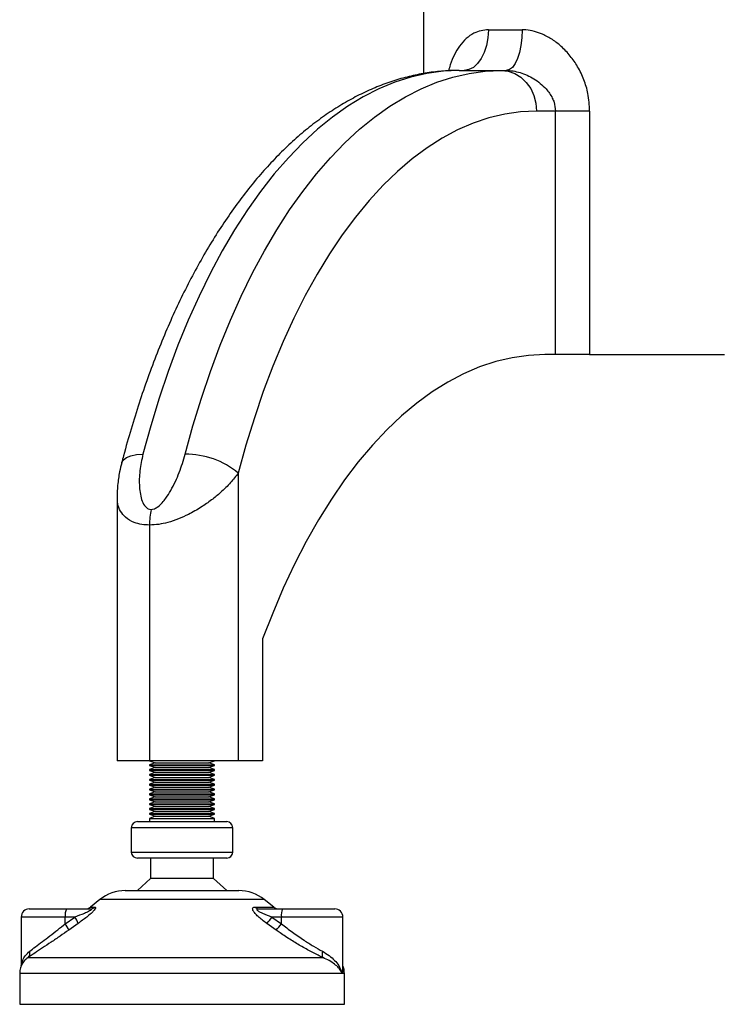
# Model space of a CAD drawing. Header units: millimetres. Extents: x 0 to 420, y 0 to 297.
# Tile 26 of 39: x 272 to 281, y 193 to 205. Entities that reach past the tile are written whole.
import ezdxf

# ---------------------------------------------------------------- set-up
doc = ezdxf.new("R2010")
doc.units = ezdxf.units.MM

msp = doc.modelspace()

# ---------------------------------------------------------------- linework, layer by layer
at = {"color": 7, "linetype": 'Continuous', "lineweight": 25}
for p, q in [((277.27843, 205.19479), (277.27843, 204.40513)), ((278.07781, 204.94479), (278.4935, 204.94479)), ((277.71862, 204.44479), (278.23824, 204.44479)), ((278.23824, 204.44479), (278.29727, 204.44479)), ((278.90354, 203.94479), (278.67125, 203.94479)), ((278.90354, 200.94479), (278.90354, 203.94479)), ((279.32493, 203.94479), (278.90354, 203.94479)), ((279.32493, 203.94479), (279.32493, 200.94479)), ((278.90354, 200.94479), (278.77125, 200.94479)), ((279.32493, 200.94479), (278.90354, 200.94479)), ((279.32493, 200.94479), (280.98676, 200.94479)), ((274.99625, 199.48721), (274.99625, 195.94479)), ((273.50343, 199.18556), (273.50343, 195.94479)), ((273.90343, 198.84625), (273.90343, 195.94479)), ((275.29625, 197.44479), (275.29625, 195.94479)), ((273.90343, 195.94479), (273.50343, 195.94479)), ((273.90343, 195.94479), (273.97212, 195.91979)), ((274.99625, 195.94479), (273.90343, 195.94479)), ((274.63474, 195.91979), (274.70343, 195.94479)), ((275.29625, 195.94479), (274.99625, 195.94479)), ((273.97212, 195.91979), (273.90343, 195.89479)), ((273.90343, 195.89479), (273.90343, 195.88479)), ((273.90343, 195.89479), (274.23754, 195.89479)), ((273.90343, 195.88479), (273.97212, 195.85979)), ((273.90343, 195.88479), (274.23754, 195.88479)), ((273.97212, 195.85979), (273.90343, 195.83479)), ((273.90343, 195.83479), (273.90343, 195.82479)), ((273.90343, 195.83479), (274.23754, 195.83479)), ((273.90343, 195.82479), (273.97212, 195.79979)), ((273.90343, 195.82479), (274.23754, 195.82479)), ((273.97212, 195.91979), (274.24886, 195.91979)), ((273.97212, 195.85979), (274.24886, 195.85979)), ((274.23754, 195.89479), (274.70343, 195.89479)), ((274.23754, 195.88479), (274.70343, 195.88479)), ((274.23754, 195.83479), (274.70343, 195.83479)), ((274.23754, 195.82479), (274.70343, 195.82479)), ((274.24886, 195.91979), (274.63474, 195.91979)), ((274.24886, 195.85979), (274.63474, 195.85979)), ((274.70343, 195.89479), (274.63474, 195.91979)), ((274.63474, 195.85979), (274.70343, 195.88479)), ((274.70343, 195.83479), (274.63474, 195.85979)), ((274.63474, 195.79979), (274.70343, 195.82479)), ((274.70343, 195.88479), (274.70343, 195.89479)), ((274.70343, 195.82479), (274.70343, 195.83479)), ((273.97212, 195.79979), (273.90343, 195.77479)), ((273.90343, 195.77479), (273.90343, 195.76479)), ((273.90343, 195.77479), (274.23754, 195.77479)), ((273.90343, 195.76479), (273.97212, 195.73979)), ((273.90343, 195.76479), (274.23754, 195.76479)), ((273.97212, 195.73979), (273.90343, 195.71479)), ((273.90343, 195.71479), (273.90343, 195.70479)), ((273.90343, 195.71479), (274.23754, 195.71479)), ((273.90343, 195.70479), (273.97212, 195.67979)), ((273.90343, 195.70479), (274.23754, 195.70479)), ((273.97212, 195.79979), (274.24886, 195.79979)), ((273.97212, 195.73979), (274.24886, 195.73979)), ((274.23754, 195.77479), (274.70343, 195.77479)), ((274.23754, 195.76479), (274.70343, 195.76479)), ((274.23754, 195.71479), (274.70343, 195.71479)), ((274.23754, 195.70479), (274.70343, 195.70479)), ((274.24886, 195.79979), (274.63474, 195.79979)), ((274.24886, 195.73979), (274.63474, 195.73979)), ((274.70343, 195.77479), (274.63474, 195.79979)), ((274.63474, 195.73979), (274.70343, 195.76479)), ((274.70343, 195.71479), (274.63474, 195.73979)), ((274.63474, 195.67979), (274.70343, 195.70479)), ((274.70343, 195.76479), (274.70343, 195.77479)), ((274.70343, 195.70479), (274.70343, 195.71479)), ((273.97212, 195.67979), (273.90343, 195.65479)), ((273.90343, 195.65479), (273.90343, 195.64479)), ((273.90343, 195.65479), (274.23754, 195.65479)), ((273.90343, 195.64479), (273.97212, 195.61979)), ((273.90343, 195.64479), (274.23754, 195.64479)), ((273.97212, 195.61979), (273.90343, 195.59479)), ((273.90343, 195.59479), (273.90343, 195.58479)), ((273.90343, 195.59479), (274.23754, 195.59479)), ((273.90343, 195.58479), (273.97212, 195.55979)), ((273.90343, 195.58479), (274.23754, 195.58479)), ((273.97212, 195.67979), (274.24886, 195.67979)), ((273.97212, 195.61979), (274.24886, 195.61979)), ((274.23754, 195.65479), (274.70343, 195.65479)), ((274.23754, 195.64479), (274.70343, 195.64479)), ((274.23754, 195.59479), (274.70343, 195.59479)), ((274.23754, 195.58479), (274.70343, 195.58479)), ((274.24886, 195.67979), (274.63474, 195.67979)), ((274.24886, 195.61979), (274.63474, 195.61979)), ((274.70343, 195.65479), (274.63474, 195.67979)), ((274.63474, 195.61979), (274.70343, 195.64479)), ((274.70343, 195.59479), (274.63474, 195.61979)), ((274.63474, 195.55979), (274.70343, 195.58479)), ((274.70343, 195.64479), (274.70343, 195.65479)), ((274.70343, 195.58479), (274.70343, 195.59479)), ((273.97212, 195.55979), (273.90343, 195.53479)), ((273.90343, 195.53479), (273.90343, 195.52479)), ((273.90343, 195.53479), (274.23754, 195.53479)), ((273.90343, 195.52479), (273.97212, 195.49979)), ((273.90343, 195.52479), (274.23754, 195.52479)), ((273.97212, 195.49979), (273.90343, 195.47479)), ((273.90343, 195.47479), (273.90343, 195.46479)), ((273.90343, 195.47479), (274.23754, 195.47479)), ((273.90343, 195.46479), (273.97212, 195.43979)), ((273.90343, 195.46479), (274.23754, 195.46479)), ((273.97212, 195.55979), (274.24886, 195.55979)), ((273.97212, 195.49979), (274.24886, 195.49979)), ((274.23754, 195.53479), (274.70343, 195.53479)), ((274.23754, 195.52479), (274.70343, 195.52479)), ((274.23754, 195.47479), (274.70343, 195.47479)), ((274.23754, 195.46479), (274.70343, 195.46479)), ((274.24886, 195.55979), (274.63474, 195.55979)), ((274.24886, 195.49979), (274.63474, 195.49979)), ((274.70343, 195.53479), (274.63474, 195.55979)), ((274.63474, 195.49979), (274.70343, 195.52479)), ((274.70343, 195.47479), (274.63474, 195.49979)), ((274.63474, 195.43979), (274.70343, 195.46479)), ((274.70343, 195.52479), (274.70343, 195.53479)), ((274.70343, 195.46479), (274.70343, 195.47479)), ((273.97212, 195.43979), (273.90343, 195.41479)), ((273.90343, 195.41479), (273.90343, 195.40479)), ((273.90343, 195.41479), (274.23754, 195.41479)), ((273.90343, 195.40479), (273.97212, 195.37979)), ((273.90343, 195.40479), (274.23754, 195.40479)), ((273.97212, 195.37979), (273.90343, 195.35479)), ((273.90343, 195.35479), (273.90343, 195.34479)), ((273.90343, 195.35479), (274.23754, 195.35479)), ((273.90343, 195.34479), (273.97212, 195.31979)), ((273.90343, 195.34479), (274.23754, 195.34479)), ((273.97212, 195.43979), (274.24886, 195.43979)), ((273.97212, 195.37979), (274.24886, 195.37979)), ((274.23754, 195.41479), (274.70343, 195.41479)), ((274.23754, 195.40479), (274.70343, 195.40479)), ((274.23754, 195.35479), (274.70343, 195.35479)), ((274.23754, 195.34479), (274.70343, 195.34479)), ((274.24886, 195.43979), (274.63474, 195.43979)), ((274.24886, 195.37979), (274.63474, 195.37979)), ((274.70343, 195.41479), (274.63474, 195.43979)), ((274.63474, 195.37979), (274.70343, 195.40479)), ((274.70343, 195.35479), (274.63474, 195.37979)), ((274.63474, 195.31979), (274.70343, 195.34479)), ((274.70343, 195.40479), (274.70343, 195.41479)), ((274.70343, 195.34479), (274.70343, 195.35479)), ((273.97212, 195.31979), (273.90343, 195.29479)), ((273.90343, 195.29479), (273.90343, 195.28479)), ((273.90343, 195.29479), (274.23754, 195.29479)), ((273.90343, 195.28479), (273.97212, 195.25979)), ((273.90343, 195.28479), (274.23754, 195.28479)), ((273.97212, 195.25979), (273.90343, 195.23479)), ((273.90343, 195.23479), (273.90343, 195.19479)), ((273.90343, 195.23479), (274.23754, 195.23479)), ((273.97212, 195.31979), (274.24886, 195.31979)), ((273.97212, 195.25979), (274.24886, 195.25979)), ((274.23754, 195.29479), (274.70343, 195.29479)), ((274.23754, 195.28479), (274.70343, 195.28479)), ((274.23754, 195.23479), (274.70343, 195.23479)), ((274.24886, 195.31979), (274.63474, 195.31979)), ((274.24886, 195.25979), (274.63474, 195.25979)), ((274.70343, 195.29479), (274.63474, 195.31979)), ((274.63474, 195.25979), (274.70343, 195.28479)), ((274.70343, 195.23479), (274.63474, 195.25979)), ((274.70343, 195.28479), (274.70343, 195.29479)), ((274.70343, 195.19479), (274.70343, 195.23479)), ((273.67843, 195.11979), (273.67843, 194.81979)), ((274.20048, 195.11979), (273.67843, 195.11979)), ((273.75343, 195.19479), (274.21284, 195.19479)), ((274.92843, 195.11979), (274.20048, 195.11979)), ((274.21284, 195.19479), (274.85343, 195.19479)), ((274.92843, 194.81979), (274.92843, 195.11979)), ((273.67843, 194.81979), (274.92843, 194.81979)), ((274.85343, 194.74479), (273.75343, 194.74479)), ((273.91593, 194.74479), (273.91593, 194.49479)), ((274.69093, 194.49479), (274.69093, 194.74479)), ((273.91593, 194.49479), (273.75343, 194.34479)), ((274.69093, 194.49479), (273.91593, 194.49479)), ((274.85343, 194.34479), (274.69093, 194.49479)), ((273.60382, 194.34479), (274.18819, 194.34479)), ((274.18819, 194.34479), (275.00304, 194.34479)), ((273.29147, 194.23523), (273.17457, 194.14171)), ((273.17457, 194.14171), (273.22991, 194.14171)), ((274.13675, 194.23523), (273.29147, 194.23523)), ((275.31539, 194.23523), (274.13675, 194.23523)), ((275.20527, 194.14171), (275.43229, 194.14171)), ((275.43229, 194.14171), (275.31539, 194.23523)), ((272.32187, 194.01979), (272.32187, 193.41887)), ((272.8648, 194.01979), (272.32187, 194.01979)), ((272.42187, 194.11979), (272.88128, 194.11979)), ((272.8648, 193.93738), (272.98235, 194.01979)), ((272.98235, 194.01979), (272.8648, 194.01979)), ((272.8648, 193.93738), (272.8648, 194.01979)), ((272.88128, 194.11979), (273.1705, 194.11979)), ((275.25517, 194.11979), (275.5444, 194.11979)), ((275.41038, 194.01979), (275.52793, 193.93738)), ((275.52793, 194.01979), (275.41038, 194.01979)), ((275.52793, 193.93738), (275.52793, 194.01979)), ((276.28499, 194.01979), (275.52793, 194.01979)), ((275.5444, 194.11979), (276.18499, 194.11979)), ((276.28499, 193.39203), (276.28499, 194.01979)), ((273.02385, 193.94171), (272.90719, 193.85929)), ((275.46259, 193.85929), (275.34664, 193.94171)), ((272.40592, 193.51985), (276.03901, 193.51985)), ((272.30343, 193.32464), (272.30343, 192.94479)), ((276.27611, 193.32464), (272.30343, 193.32464)), ((276.30343, 193.32464), (276.27611, 193.32464)), ((276.30343, 192.94479), (276.30343, 193.32464)), ((272.30343, 192.94479), (273.974, 192.94479)), ((273.974, 192.94479), (276.30343, 192.94479))]:
    msp.add_line(p, q, dxfattribs=at)
at = {"color": 7, "linetype": 'Continuous', "lineweight": 25, "flags": 128}
for points in [[(278.07781, 204.94479), (278.07204, 204.84725), (278.05496, 204.75345), (278.02722, 204.66701), (277.9899, 204.59124), (277.94441, 204.52906), (277.89252, 204.48285), (277.83621, 204.4544), (277.77765, 204.44479)], [(278.4935, 204.94479), (278.48973, 204.84725), (278.47856, 204.75345), (278.46043, 204.66701), (278.43603, 204.59124), (278.40629, 204.52906), (278.37236, 204.48285), (278.33555, 204.4544), (278.29727, 204.44479)], [(277.71862, 204.44479), (277.51906, 204.43572), (277.31991, 204.40854), (277.12158, 204.36329), (276.92448, 204.30008), (276.72903, 204.21903), (276.53561, 204.12031), (276.34464, 204.00413), (276.1565, 203.87072), (275.97159, 203.72035), (275.79028, 203.55335), (275.61295, 203.37005), (275.43996, 203.17083), (275.27168, 202.95611), (275.10845, 202.72632), (274.9506, 202.48195), (274.79846, 202.22349), (274.65235, 201.95147), (274.51257, 201.66647), (274.37941, 201.36906), (274.25313, 201.05987), (274.13401, 200.73952), (274.02228, 200.40869), (273.91818, 200.06805), (273.82193, 199.7183)], [(274.34154, 199.7183), (274.4378, 200.06805), (274.5419, 200.40869), (274.65362, 200.73952), (274.77275, 201.05987), (274.89902, 201.36906), (275.03219, 201.66647), (275.17197, 201.95147), (275.31808, 202.22349), (275.47021, 202.48195), (275.62806, 202.72632), (275.79129, 202.95611), (275.95958, 203.17083), (276.13256, 203.37005), (276.30989, 203.55335), (276.4912, 203.72035), (276.67612, 203.87072), (276.86425, 204.00413), (277.05523, 204.12031), (277.24864, 204.21903), (277.4441, 204.30008), (277.6412, 204.36329), (277.83952, 204.40854), (278.03867, 204.43572), (278.23824, 204.44479)], [(278.23824, 204.44479), (278.32271, 204.43518), (278.40394, 204.40673), (278.47881, 204.36053), (278.54442, 204.29835), (278.59827, 204.22258), (278.63829, 204.13613), (278.66293, 204.04234), (278.67125, 203.94479)], [(278.67125, 203.94479), (278.47486, 203.93548), (278.27892, 203.90757), (278.08386, 203.86111), (277.89011, 203.79623), (277.69813, 203.71305), (277.50832, 203.61177), (277.32114, 203.49261), (277.13698, 203.35585), (276.95627, 203.20179), (276.77942, 203.03077), (276.60682, 202.84319), (276.43885, 202.63946), (276.2759, 202.42003), (276.11833, 202.18541), (275.9665, 201.93612), (275.82075, 201.67272), (275.6814, 201.39581), (275.54877, 201.10599), (275.42316, 200.80393), (275.30484, 200.49031), (275.19409, 200.16582), (275.09115, 199.83121), (274.99625, 199.48721)], [(278.77125, 200.94479), (278.56954, 200.93538), (278.36828, 200.90717), (278.16789, 200.86021), (277.96881, 200.79461), (277.77148, 200.71052), (277.57632, 200.60812), (277.38377, 200.48762), (277.19423, 200.3493), (277.00813, 200.19344), (276.82586, 200.0204), (276.64783, 199.83055), (276.47441, 199.6243), (276.306, 199.40209), (276.14295, 199.16443), (275.98561, 198.91181), (275.83434, 198.64479), (275.68946, 198.36396), (275.55129, 198.06991), (275.42012, 197.7633), (275.29625, 197.44479)], [(273.55981, 199.61343), (273.56042, 199.6156), (273.58067, 199.65062), (273.61872, 199.67936), (273.67309, 199.70071), (273.74171, 199.71386), (273.82193, 199.7183)]]:
    msp.add_lwpolyline(points, dxfattribs=at)
at = {"color": 7, "linetype": 'Continuous', "lineweight": 25}
for centre, radius, start, end in [((274.35263, 198.70674), 1.01162, 50.488703, 90.627804), ((274.85227, 198.84848), 0.94884, 168.436452, 180.134599), ((273.75343, 195.11979), 0.075, 90, 180), ((274.85343, 195.11979), 0.075, 0, 90), ((273.75343, 194.81979), 0.075, 180, 270), ((274.85343, 194.81979), 0.075, 270, 0), ((273.60382, 193.84479), 0.5, 90, 128.659808), ((275.00304, 193.84479), 0.5, 51.340192, 90), ((273.1121, 194.21979), 0.1, 270, 308.659808), ((273.17022, 194.21204), 0.09225, 270.175893, 310.318428), ((275.25645, 194.19048), 0.0707, 223.622482, 268.966555), ((275.49476, 194.21979), 0.1, 231.340192, 270), ((272.42187, 194.01979), 0.1, 90, 180), ((273.02894, 194.04411), 0.16593, 152.864471, 188.428903), ((272.76475, 193.85407), 0.27352, 18.686377, 37.291571), ((275.05722, 194.24299), 0.41778, 313.850155, 327.707376), ((275.69206, 194.04411), 0.16593, 152.864471, 188.428903), ((276.18499, 194.01979), 0.1, 0, 90), ((272.65731, 193.7742), 0.26397, 18.805952, 38.183194), ((275.18247, 194.16005), 0.411, 312.965128, 327.195387), ((272.34934, 193.5775), 0.08077, 314.46255, 14.659332), ((276.12355, 193.56398), 0.09536, 159.13993, 207.565094), ((272.55343, 193.32464), 0.25, 148.128367, 180), ((276.05343, 193.32464), 0.25, 0, 22.143105)]:
    msp.add_arc(centre, radius, start, end, dxfattribs=at)
for points, knots in [([(278.07781, 204.94479), (278.047, 204.94274), (277.98429, 204.93856), (277.89095, 204.90288), (277.80018, 204.84027), (277.7201, 204.7491), (277.65596, 204.63911), (277.61208, 204.53611), (277.59329, 204.4659), (277.58661, 204.4409)], [0, 0, 0, 0, 0.12556773, 0.25557488, 0.4182603, 0.58750099, 0.74679646, 0.90984505, 1, 1, 1, 1]), ([(279.32493, 203.94479), (279.32069, 204.01744), (279.31304, 204.14844), (279.25737, 204.33209), (279.18362, 204.48706), (279.08859, 204.62518), (278.98314, 204.73734), (278.86654, 204.82801), (278.75368, 204.88966), (278.64301, 204.92793), (278.55871, 204.94314), (278.50888, 204.9444), (278.4935, 204.94479)], [0, 0, 0, 0, 0.15030191, 0.27101837, 0.39501204, 0.50481364, 0.61739402, 0.71365636, 0.81276754, 0.88807493, 0.9654613, 1, 1, 1, 1]), ([(277.71862, 204.44479), (277.67924, 204.44425), (277.57268, 204.44278), (277.39919, 204.42742), (277.19891, 204.39475), (276.9999, 204.34625), (276.80237, 204.28223), (276.60656, 204.20261), (276.41271, 204.10741), (276.22114, 203.99663), (276.03219, 203.87032), (275.84626, 203.72859), (275.6638, 203.57165), (275.48525, 203.39979), (275.31105, 203.2134), (275.14161, 203.0129), (274.97732, 202.7988), (274.8185, 202.57162), (274.66545, 202.33191), (274.51843, 202.08024), (274.37767, 201.81715), (274.24336, 201.54321), (274.11567, 201.25895), (273.99476, 200.96491), (273.88078, 200.66163), (273.77383, 200.34968), (273.67414, 200.02955), (273.60424, 199.78243), (273.56744, 199.64243), (273.55978, 199.6133)], [0, 0, 0, 0, 0.02142108, 0.05795642, 0.09452157, 0.13120762, 0.16809895, 0.20526535, 0.24275759, 0.28060443, 0.31881173, 0.35736385, 0.39622739, 0.43535664, 0.47469968, 0.51420398, 0.55382083, 0.593508, 0.63323098, 0.67295999, 0.71267304, 0.75235798, 0.79200707, 0.83161588, 0.87118253, 0.9107069, 0.95019014, 0.98963429, 1, 1, 1, 1]), ([(278.29727, 204.44479), (278.32524, 204.44342), (278.38225, 204.44061), (278.4995, 204.41205), (278.64479, 204.34631), (278.7804, 204.2378), (278.85539, 204.1309), (278.8949, 204.03741), (278.90011, 203.98154), (278.90354, 203.94479)], [0, 0, 0, 0, 0.09991646, 0.20366506, 0.41699673, 0.64706945, 0.80694781, 0.87301078, 1, 1, 1, 1]), ([(273.82193, 199.7183), (273.80714, 199.65085), (273.77758, 199.516), (273.77418, 199.35043), (273.78784, 199.22511), (273.80977, 199.14149), (273.84241, 199.07931), (273.88265, 199.04412), (273.91046, 199.04034), (273.92268, 199.03868)], [0, 0, 0, 0, 0.26459111, 0.5288945, 0.65139049, 0.77356044, 0.88506117, 0.94946208, 1, 1, 1, 1]), ([(273.92268, 199.03868), (273.93493, 199.04001), (273.94931, 199.04157), (273.97794, 199.0531), (274.01382, 199.07539), (274.06028, 199.1205), (274.11282, 199.18807), (274.18914, 199.31094), (274.27532, 199.49347), (274.31945, 199.64331), (274.34154, 199.7183)], [0, 0, 0, 0, 0.04803079, 0.05640963, 0.11424562, 0.19744063, 0.2811665, 0.41275045, 0.70606187, 1, 1, 1, 1]), ([(273.56085, 199.61301), (273.55143, 199.57611), (273.52804, 199.48447), (273.50994, 199.34243), (273.50097, 199.2366), (273.50333, 199.18692), (273.50336, 199.18619)], [0, 0, 0, 0, 0.26248419, 0.65184549, 0.99486338, 1, 1, 1, 1]), ([(274.99625, 199.48721), (274.96641, 199.44781), (274.90588, 199.3679), (274.79092, 199.25572), (274.66752, 199.15408), (274.53527, 199.06178), (274.39705, 198.98255), (274.25738, 198.91942), (274.13417, 198.87813), (274.01328, 198.85137), (273.94101, 198.848), (273.90343, 198.84625)], [0, 0, 0, 0, 0.14005904, 0.28407457, 0.39619614, 0.51064339, 0.63861476, 0.7328555, 0.83009823, 0.91166555, 1, 1, 1, 1]), ([(273.90343, 198.84625), (273.87126, 198.84769), (273.80216, 198.85078), (273.69781, 198.88047), (273.60637, 198.93614), (273.54207, 199.01679), (273.50727, 199.10006), (273.50699, 199.15974), (273.50687, 199.18633)], [0, 0, 0, 0, 0.12418326, 0.2667599, 0.47398235, 0.6573376, 0.84728269, 1, 1, 1, 1]), ([(273.22991, 194.14171), (273.23347, 194.14098), (273.24065, 194.13953), (273.23798, 194.12593), (273.22275, 194.10394), (273.19127, 194.07106), (273.12844, 194.01715), (273.06785, 193.97254), (273.02776, 193.94444), (273.02385, 193.94171)], [0, 0, 0, 0, 0.10498573, 0.21201023, 0.31190738, 0.43457509, 0.62328767, 0.96332226, 1, 1, 1, 1]), ([(275.34664, 193.94171), (275.30914, 193.96932), (275.25531, 194.00895), (275.20035, 194.06442), (275.17667, 194.09832), (275.17129, 194.12282), (275.17887, 194.13652), (275.19251, 194.14129), (275.20248, 194.14161), (275.20527, 194.14171)], [0, 0, 0, 0, 0.3600266, 0.51681392, 0.67470995, 0.77308011, 0.86977971, 0.96362553, 1, 1, 1, 1]), ([(273.1705, 194.11979), (273.17535, 194.11952), (273.18251, 194.11911), (273.18597, 194.11523), (273.185, 194.11085), (273.18052, 194.10597), (273.16984, 194.09767), (273.14362, 194.08279), (273.07872, 194.05404), (273.02177, 194.0338), (272.98235, 194.01979)], [0, 0, 0, 0, 0.09136525, 0.13518159, 0.17135967, 0.21962148, 0.24640588, 0.35507913, 0.55366458, 1, 1, 1, 1]), ([(275.41038, 194.01979), (275.37292, 194.03322), (275.32067, 194.05194), (275.26216, 194.0797), (275.23694, 194.09533), (275.22861, 194.10544), (275.22708, 194.11044), (275.2286, 194.11413), (275.23466, 194.11798), (275.24415, 194.11961), (275.25263, 194.11975), (275.25517, 194.11979)], [0, 0, 0, 0, 0.42781978, 0.59680931, 0.74279575, 0.78873832, 0.8180494, 0.85914006, 0.88891799, 0.96662787, 1, 1, 1, 1]), ([(272.42748, 193.59794), (272.4502, 193.61553), (272.49635, 193.65124), (272.58137, 193.71545), (272.67429, 193.78634), (272.7697, 193.86042), (272.83406, 193.9125), (272.8648, 193.93738)], [0, 0, 0, 0, 0.19890398, 0.40393814, 0.60552821, 0.81153111, 1, 1, 1, 1]), ([(275.52793, 193.93738), (275.57258, 193.9021), (275.6634, 193.83036), (275.79807, 193.73854), (275.92497, 193.65905), (275.99752, 193.61855), (276.03443, 193.59794)], [0, 0, 0, 0, 0.268236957, 0.545541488, 0.768773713, 1, 1, 1, 1]), ([(272.90719, 193.85929), (272.87194, 193.8344), (272.79884, 193.78278), (272.68948, 193.70864), (272.58387, 193.63832), (272.48563, 193.57359), (272.43275, 193.53794), (272.40592, 193.51985)], [0, 0, 0, 0, 0.18733275, 0.38847399, 0.59401699, 0.79401178, 1, 1, 1, 1]), ([(276.03901, 193.51985), (275.99877, 193.5396), (275.91669, 193.57988), (275.78238, 193.65353), (275.64578, 193.73523), (275.53926, 193.80491), (275.4792, 193.84751), (275.46259, 193.85929)], [0, 0, 0, 0, 0.22376691, 0.45639837, 0.6809943, 0.91177223, 1, 1, 1, 1]), ([(272.32343, 193.41975), (272.32343, 193.41985), (272.32293, 193.44268), (272.33849, 193.48522), (272.3704, 193.54634), (272.4083, 193.58059), (272.42748, 193.59794)], [0, 0, 0, 0, 0.00152184, 0.34411217, 0.66791355, 1, 1, 1, 1]), ([(272.40592, 193.51985), (272.38928, 193.50791), (272.36192, 193.48826), (272.34813, 193.46482), (272.34272, 193.45564)], [0, 0, 0, 0, 0.60808429, 1, 1, 1, 1]), ([(276.03443, 193.59794), (276.06277, 193.58083), (276.11946, 193.54658), (276.18524, 193.48583), (276.2361, 193.42116), (276.26332, 193.3667), (276.27354, 193.33445), (276.27604, 193.3249), (276.27611, 193.32464)], [0, 0, 0, 0, 0.2219943, 0.44418898, 0.67378749, 0.90345001, 0.99731866, 1, 1, 1, 1]), ([(276.27611, 193.32464), (276.27604, 193.32482), (276.2733, 193.33164), (276.26237, 193.3547), (276.23469, 193.39364), (276.18454, 193.43988), (276.1206, 193.48327), (276.0662, 193.50766), (276.03901, 193.51985)], [0, 0, 0, 0, 0.002570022, 0.096153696, 0.325250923, 0.554310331, 0.777213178, 1, 1, 1, 1]), ([(276.28499, 193.40206), (276.2858, 193.3993), (276.29122, 193.38093), (276.28612, 193.3548), (276.27891, 193.33164), (276.27618, 193.32482), (276.27611, 193.32464)], [0, 0, 0, 0, 0.11114355, 0.73883737, 0.99301958, 1, 1, 1, 1]), ([(276.27611, 193.32464), (276.27618, 193.3249), (276.27866, 193.33445), (276.2839, 193.35709), (276.28323, 193.37915), (276.28284, 193.39203)], [0, 0, 0, 0, 0.011736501, 0.422609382, 1, 1, 1, 1])]:
    msp.add_open_spline(points, degree=3, knots=knots, dxfattribs=at)

doc.saveas('drawing.dxf')
